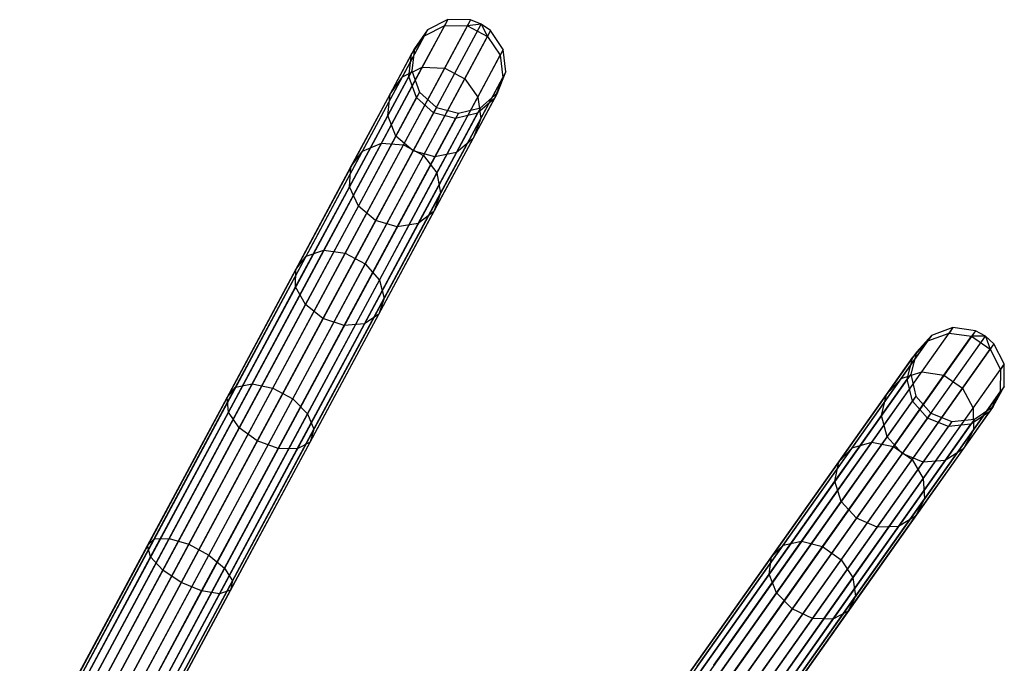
# Model space of a CAD drawing. Extents: x -102 to 101, y -101 to 102.
# Tile 253 of 256: x 38 to 58, y 76 to 90. Entities that reach past the tile are written whole.
import ezdxf

# ---------------------------------------------------------------- set-up
doc = ezdxf.new("R2010")
doc.units = 0
doc.header["$LTSCALE"] = 25.4
doc.layers.get('0').update_dxf_attribs({"linetype": 'CONTINUOUS'})

# ---------------------------------------------------------------- blocks, each defined once
blk = doc.blocks.new('NL2500012268_STL')
at = {"color": 0}
for p, q in [((149.994, 89.602, 306.053), (141.393, 73.584, 46.053)), ((149.994, 89.602, 306.053), (141.393, 73.584, 46.053)), ((150.473, 89.597, 306.037), (141.871, 73.579, 46.037)), ((150.473, 89.597, 306.037), (141.871, 73.579, 46.037)), ((142.096, 73.492, 46.035), (150.697, 89.509, 306.035)), ((142.096, 73.492, 46.035), (150.697, 89.509, 306.035)), ((149.994, 89.602, 306.053), (149.569, 89.384, 306.08)), ((149.994, 89.602, 306.053), (149.569, 89.384, 306.08)), ((149.994, 89.602, 306.053), (149.929, 89.479, 310.298)), ((149.994, 89.602, 306.053), (149.929, 89.479, 310.298)), ((150.473, 89.597, 306.037), (149.994, 89.602, 306.053)), ((150.473, 89.597, 306.037), (149.994, 89.602, 306.053)), ((150.473, 89.597, 306.037), (150.406, 89.473, 310.328)), ((150.473, 89.597, 306.037), (150.406, 89.473, 310.328)), ((150.697, 89.509, 306.035), (150.406, 89.473, 310.328)), ((150.697, 89.509, 306.035), (150.406, 89.473, 310.328)), ((150.697, 89.509, 306.035), (150.473, 89.597, 306.037)), ((150.697, 89.509, 306.035), (150.473, 89.597, 306.037)), ((150.894, 89.37, 306.037), (150.697, 89.509, 306.035)), ((150.697, 89.509, 306.035), (150.828, 89.247, 310.328)), ((150.697, 89.509, 306.035), (150.828, 89.247, 310.328)), ((150.894, 89.37, 306.037), (150.697, 89.509, 306.035)), ((149.569, 89.384, 306.08), (140.968, 73.367, 46.08)), ((149.569, 89.384, 306.08), (140.968, 73.367, 46.08)), ((150.894, 89.37, 306.037), (142.293, 73.353, 46.037)), ((150.894, 89.37, 306.037), (142.293, 73.353, 46.037)), ((149.569, 89.384, 306.08), (149.294, 88.994, 306.113)), ((149.569, 89.384, 306.08), (149.294, 88.994, 306.113)), ((149.455, 88.598, 314.426), (149.929, 89.479, 310.298)), ((149.455, 88.598, 314.426), (149.929, 89.479, 310.298)), ((149.504, 89.264, 310.245), (149.929, 89.479, 310.298)), ((149.504, 89.264, 310.245), (149.929, 89.479, 310.298)), ((149.569, 89.384, 306.08), (149.504, 89.264, 310.245)), ((149.569, 89.384, 306.08), (149.504, 89.264, 310.245)), ((149.928, 88.582, 314.5), (150.406, 89.473, 310.328)), ((149.928, 88.582, 314.5), (150.406, 89.473, 310.328)), ((149.929, 89.479, 310.298), (150.406, 89.473, 310.328)), ((149.929, 89.479, 310.298), (150.406, 89.473, 310.328)), ((150.406, 89.473, 310.328), (150.828, 89.247, 310.328)), ((150.406, 89.473, 310.328), (150.828, 89.247, 310.328)), ((150.894, 89.37, 306.037), (150.828, 89.247, 310.328)), ((150.894, 89.37, 306.037), (150.828, 89.247, 310.328)), ((151.163, 88.974, 306.053), (150.894, 89.37, 306.037)), ((151.163, 88.974, 306.053), (150.894, 89.37, 306.037)), ((149.04, 88.399, 314.295), (149.504, 89.264, 310.245)), ((149.04, 88.399, 314.295), (149.504, 89.264, 310.245)), ((149.231, 88.877, 310.181), (149.504, 89.264, 310.245)), ((149.231, 88.877, 310.181), (149.504, 89.264, 310.245)), ((150.35, 88.356, 314.5), (150.828, 89.247, 310.328)), ((150.35, 88.356, 314.5), (150.828, 89.247, 310.328)), ((150.828, 89.247, 310.328), (151.097, 88.852, 310.298)), ((150.828, 89.247, 310.328), (151.097, 88.852, 310.298)), ((149.294, 88.994, 306.113), (140.693, 72.976, 46.113)), ((149.294, 88.994, 306.113), (140.693, 72.976, 46.113)), ((151.163, 88.974, 306.053), (142.562, 72.957, 46.053)), ((151.163, 88.974, 306.053), (142.562, 72.957, 46.053)), ((148.777, 88.032, 314.136), (149.231, 88.877, 310.181)), ((148.777, 88.032, 314.136), (149.231, 88.877, 310.181)), ((149.171, 88.406, 310.12), (149.231, 88.877, 310.181)), ((149.171, 88.406, 310.12), (149.231, 88.877, 310.181)), ((149.294, 88.994, 306.113), (149.231, 88.877, 310.181)), ((149.294, 88.994, 306.113), (149.231, 88.877, 310.181)), ((149.294, 88.994, 306.113), (149.232, 88.52, 306.145)), ((149.294, 88.994, 306.113), (149.232, 88.52, 306.145)), ((151.163, 88.974, 306.053), (151.097, 88.852, 310.298)), ((151.163, 88.974, 306.053), (151.097, 88.852, 310.298)), ((151.216, 88.5, 306.08), (151.163, 88.974, 306.053)), ((151.216, 88.5, 306.08), (151.163, 88.974, 306.053)), ((150.624, 87.97, 314.426), (151.097, 88.852, 310.298)), ((150.624, 87.97, 314.426), (151.097, 88.852, 310.298)), ((151.097, 88.852, 310.298), (151.152, 88.379, 310.245)), ((151.097, 88.852, 310.298), (151.152, 88.379, 310.245)), ((149.232, 88.52, 306.145), (140.631, 72.503, 46.145)), ((149.232, 88.52, 306.145), (140.631, 72.503, 46.145)), ((151.216, 88.5, 306.08), (142.615, 72.482, 46.08)), ((151.216, 88.5, 306.08), (142.615, 72.482, 46.08)), ((148.594, 86.994, 318.264), (149.455, 88.598, 314.426)), ((148.594, 86.994, 318.264), (149.455, 88.598, 314.426)), ((149.04, 88.399, 314.295), (149.455, 88.598, 314.426)), ((149.04, 88.399, 314.295), (149.455, 88.598, 314.426)), ((149.057, 86.961, 318.379), (149.928, 88.582, 314.5)), ((149.057, 86.961, 318.379), (149.928, 88.582, 314.5)), ((149.232, 88.52, 306.145), (149.171, 88.406, 310.12)), ((149.232, 88.52, 306.145), (149.171, 88.406, 310.12)), ((149.232, 88.52, 306.145), (149.398, 88.072, 306.167)), ((149.232, 88.52, 306.145), (149.398, 88.072, 306.167)), ((149.455, 88.598, 314.426), (149.928, 88.582, 314.5)), ((149.455, 88.598, 314.426), (149.928, 88.582, 314.5)), ((149.928, 88.582, 314.5), (150.35, 88.356, 314.5)), ((149.928, 88.582, 314.5), (150.35, 88.356, 314.5)), ((151.043, 88.055, 306.113), (151.216, 88.5, 306.08)), ((151.043, 88.055, 306.113), (151.216, 88.5, 306.08)), ((151.216, 88.5, 306.08), (151.152, 88.379, 310.245)), ((151.216, 88.5, 306.08), (151.152, 88.379, 310.245)), ((148.195, 86.826, 318.059), (149.04, 88.399, 314.295)), ((148.195, 86.826, 318.059), (149.04, 88.399, 314.295)), ((148.727, 87.58, 313.987), (149.171, 88.406, 310.12)), ((148.727, 87.58, 313.987), (149.171, 88.406, 310.12)), ((148.777, 88.032, 314.136), (149.04, 88.399, 314.295)), ((148.777, 88.032, 314.136), (149.04, 88.399, 314.295)), ((149.337, 87.959, 310.078), (149.171, 88.406, 310.12)), ((149.337, 87.959, 310.078), (149.171, 88.406, 310.12)), ((149.479, 86.735, 318.379), (150.35, 88.356, 314.5)), ((149.479, 86.735, 318.379), (150.35, 88.356, 314.5)), ((150.35, 88.356, 314.5), (150.624, 87.97, 314.426)), ((150.35, 88.356, 314.5), (150.624, 87.97, 314.426)), ((150.688, 87.515, 314.295), (151.152, 88.379, 310.245)), ((150.688, 87.515, 314.295), (151.152, 88.379, 310.245)), ((151.152, 88.379, 310.245), (150.98, 87.937, 310.181)), ((151.152, 88.379, 310.245), (150.98, 87.937, 310.181)), ((149.398, 88.072, 306.167), (140.797, 72.054, 46.167)), ((149.398, 88.072, 306.167), (140.797, 72.054, 46.167)), ((151.043, 88.055, 306.113), (142.442, 72.037, 46.113)), ((151.043, 88.055, 306.113), (142.442, 72.037, 46.113)), ((149.398, 88.072, 306.167), (149.337, 87.959, 310.078)), ((149.398, 88.072, 306.167), (149.337, 87.959, 310.078)), ((149.398, 88.072, 306.167), (149.753, 87.751, 306.175)), ((149.398, 88.072, 306.167), (149.753, 87.751, 306.175)), ((150.682, 87.742, 306.145), (151.043, 88.055, 306.113)), ((150.682, 87.742, 306.145), (151.043, 88.055, 306.113)), ((151.043, 88.055, 306.113), (150.98, 87.937, 310.181)), ((151.043, 88.055, 306.113), (150.98, 87.937, 310.181)), ((147.952, 86.496, 317.813), (148.777, 88.032, 314.136)), ((147.952, 86.496, 317.813), (148.777, 88.032, 314.136)), ((148.727, 87.58, 313.987), (148.777, 88.032, 314.136)), ((148.727, 87.58, 313.987), (148.777, 88.032, 314.136)), ((148.901, 87.147, 313.881), (149.337, 87.959, 310.078)), ((148.901, 87.147, 313.881), (149.337, 87.959, 310.078)), ((149.693, 87.639, 310.062), (149.337, 87.959, 310.078)), ((149.693, 87.639, 310.062), (149.337, 87.959, 310.078)), ((149.763, 86.367, 318.264), (150.624, 87.97, 314.426)), ((149.763, 86.367, 318.264), (150.624, 87.97, 314.426)), ((150.527, 87.093, 314.136), (150.98, 87.937, 310.181)), ((150.527, 87.093, 314.136), (150.98, 87.937, 310.181)), ((150.98, 87.937, 310.181), (150.621, 87.627, 310.12)), ((150.98, 87.937, 310.181), (150.621, 87.627, 310.12)), ((150.624, 87.97, 314.426), (150.688, 87.515, 314.295)), ((150.624, 87.97, 314.426), (150.688, 87.515, 314.295)), ((149.753, 87.751, 306.175), (141.152, 71.734, 46.175)), ((149.753, 87.751, 306.175), (141.152, 71.734, 46.175)), ((150.217, 87.632, 306.167), (141.616, 71.615, 46.167)), ((150.217, 87.632, 306.167), (141.616, 71.615, 46.167)), ((150.682, 87.742, 306.145), (142.081, 71.724, 46.145)), ((150.682, 87.742, 306.145), (142.081, 71.724, 46.145)), ((149.693, 87.639, 310.062), (149.26, 86.832, 313.842)), ((149.693, 87.639, 310.062), (149.26, 86.832, 313.842)), ((149.753, 87.751, 306.175), (149.693, 87.639, 310.062)), ((149.753, 87.751, 306.175), (149.693, 87.639, 310.062)), ((150.156, 87.519, 310.078), (149.693, 87.639, 310.062)), ((150.156, 87.519, 310.078), (149.693, 87.639, 310.062)), ((149.753, 87.751, 306.175), (150.217, 87.632, 306.167)), ((149.753, 87.751, 306.175), (150.217, 87.632, 306.167)), ((150.217, 87.632, 306.167), (150.156, 87.519, 310.078)), ((150.217, 87.632, 306.167), (150.156, 87.519, 310.078)), ((150.217, 87.632, 306.167), (150.682, 87.742, 306.145)), ((150.217, 87.632, 306.167), (150.682, 87.742, 306.145)), ((150.682, 87.742, 306.145), (150.621, 87.627, 310.12)), ((150.682, 87.742, 306.145), (150.621, 87.627, 310.12)), ((147.921, 86.078, 317.581), (148.727, 87.58, 313.987)), ((147.921, 86.078, 317.581), (148.727, 87.58, 313.987)), ((148.901, 87.147, 313.881), (148.727, 87.58, 313.987)), ((148.901, 87.147, 313.881), (148.727, 87.58, 313.987)), ((149.72, 86.707, 313.881), (150.156, 87.519, 310.078)), ((149.72, 86.707, 313.881), (150.156, 87.519, 310.078)), ((149.843, 85.941, 318.059), (150.688, 87.515, 314.295)), ((149.843, 85.941, 318.059), (150.688, 87.515, 314.295)), ((150.621, 87.627, 310.12), (150.156, 87.519, 310.078)), ((150.621, 87.627, 310.12), (150.156, 87.519, 310.078)), ((150.177, 86.801, 313.987), (150.621, 87.627, 310.12)), ((150.177, 86.801, 313.987), (150.621, 87.627, 310.12)), ((150.688, 87.515, 314.295), (150.527, 87.093, 314.136)), ((150.688, 87.515, 314.295), (150.527, 87.093, 314.136)), ((148.108, 85.67, 317.416), (148.901, 87.147, 313.881)), ((148.108, 85.67, 317.416), (148.901, 87.147, 313.881)), ((149.26, 86.832, 313.842), (148.901, 87.147, 313.881)), ((149.26, 86.832, 313.842), (148.901, 87.147, 313.881)), ((149.701, 85.556, 317.813), (150.527, 87.093, 314.136)), ((149.701, 85.556, 317.813), (150.527, 87.093, 314.136)), ((150.527, 87.093, 314.136), (150.177, 86.801, 313.987)), ((150.527, 87.093, 314.136), (150.177, 86.801, 313.987)), ((147.005, 84.61, 321.382), (148.195, 86.826, 318.059)), ((147.005, 84.61, 321.382), (148.195, 86.826, 318.059)), ((147.381, 84.736, 321.65), (148.594, 86.994, 318.264)), ((147.381, 84.736, 321.65), (148.594, 86.994, 318.264)), ((147.832, 84.678, 321.802), (149.057, 86.961, 318.379)), ((147.832, 84.678, 321.802), (149.057, 86.961, 318.379)), ((147.952, 86.496, 317.813), (148.195, 86.826, 318.059)), ((147.952, 86.496, 317.813), (148.195, 86.826, 318.059)), ((148.195, 86.826, 318.059), (148.594, 86.994, 318.264)), ((148.195, 86.826, 318.059), (148.594, 86.994, 318.264)), ((149.26, 86.832, 313.842), (148.471, 85.364, 317.357)), ((149.26, 86.832, 313.842), (148.471, 85.364, 317.357)), ((148.594, 86.994, 318.264), (149.057, 86.961, 318.379)), ((148.594, 86.994, 318.264), (149.057, 86.961, 318.379)), ((149.057, 86.961, 318.379), (149.479, 86.735, 318.379)), ((149.057, 86.961, 318.379), (149.479, 86.735, 318.379)), ((149.72, 86.707, 313.881), (149.26, 86.832, 313.842)), ((149.72, 86.707, 313.881), (149.26, 86.832, 313.842)), ((149.371, 85.3, 317.581), (150.177, 86.801, 313.987)), ((149.371, 85.3, 317.581), (150.177, 86.801, 313.987)), ((150.177, 86.801, 313.987), (149.72, 86.707, 313.881)), ((150.177, 86.801, 313.987), (149.72, 86.707, 313.881)), ((148.253, 84.452, 321.802), (149.479, 86.735, 318.379)), ((148.253, 84.452, 321.802), (149.479, 86.735, 318.379)), ((148.927, 85.23, 317.416), (149.72, 86.707, 313.881)), ((148.927, 85.23, 317.416), (149.72, 86.707, 313.881)), ((149.479, 86.735, 318.379), (149.763, 86.367, 318.264)), ((149.479, 86.735, 318.379), (149.763, 86.367, 318.264)), ((146.79, 84.332, 321.058), (147.952, 86.496, 317.813)), ((146.79, 84.332, 321.058), (147.952, 86.496, 317.813)), ((147.921, 86.078, 317.581), (147.952, 86.496, 317.813)), ((147.921, 86.078, 317.581), (147.952, 86.496, 317.813)), ((148.55, 84.108, 321.65), (149.763, 86.367, 318.264)), ((148.55, 84.108, 321.65), (149.763, 86.367, 318.264)), ((149.763, 86.367, 318.264), (149.843, 85.941, 318.059)), ((149.763, 86.367, 318.264), (149.843, 85.941, 318.059)), ((146.785, 83.963, 320.753), (147.921, 86.078, 317.581)), ((146.785, 83.963, 320.753), (147.921, 86.078, 317.581)), ((148.108, 85.67, 317.416), (147.921, 86.078, 317.581)), ((148.108, 85.67, 317.416), (147.921, 86.078, 317.581)), ((148.653, 83.726, 321.382), (149.843, 85.941, 318.059)), ((148.653, 83.726, 321.382), (149.843, 85.941, 318.059)), ((149.843, 85.941, 318.059), (149.701, 85.556, 317.813)), ((149.843, 85.941, 318.059), (149.701, 85.556, 317.813)), ((146.991, 83.589, 320.536), (148.108, 85.67, 317.416)), ((146.991, 83.589, 320.536), (148.108, 85.67, 317.416)), ((148.471, 85.364, 317.357), (148.108, 85.67, 317.416)), ((148.471, 85.364, 317.357), (148.108, 85.67, 317.416)), ((148.539, 83.392, 321.058), (149.701, 85.556, 317.813)), ((148.539, 83.392, 321.058), (149.701, 85.556, 317.813)), ((149.701, 85.556, 317.813), (149.371, 85.3, 317.581)), ((149.701, 85.556, 317.813), (149.371, 85.3, 317.581)), ((148.471, 85.364, 317.357), (147.361, 83.295, 320.458)), ((148.471, 85.364, 317.357), (147.361, 83.295, 320.458)), ((148.927, 85.23, 317.416), (148.471, 85.364, 317.357)), ((148.927, 85.23, 317.416), (148.471, 85.364, 317.357)), ((147.81, 83.149, 320.536), (148.927, 85.23, 317.416)), ((147.81, 83.149, 320.536), (148.927, 85.23, 317.416)), ((148.235, 83.184, 320.753), (149.371, 85.3, 317.581)), ((148.235, 83.184, 320.753), (149.371, 85.3, 317.581)), ((149.371, 85.3, 317.581), (148.927, 85.23, 317.416)), ((149.371, 85.3, 317.581), (148.927, 85.23, 317.416)), ((145.868, 81.917, 324.444), (147.381, 84.736, 321.65)), ((145.868, 81.917, 324.444), (147.381, 84.736, 321.65)), ((147.005, 84.61, 321.382), (147.381, 84.736, 321.65)), ((147.005, 84.61, 321.382), (147.381, 84.736, 321.65)), ((147.381, 84.736, 321.65), (147.832, 84.678, 321.802)), ((147.381, 84.736, 321.65), (147.832, 84.678, 321.802)), ((145.52, 81.845, 324.122), (147.005, 84.61, 321.382)), ((145.52, 81.845, 324.122), (147.005, 84.61, 321.382)), ((146.302, 81.829, 324.626), (147.832, 84.678, 321.802)), ((146.302, 81.829, 324.626), (147.832, 84.678, 321.802)), ((146.79, 84.332, 321.058), (147.005, 84.61, 321.382)), ((146.79, 84.332, 321.058), (147.005, 84.61, 321.382)), ((147.832, 84.678, 321.802), (148.253, 84.452, 321.802)), ((147.832, 84.678, 321.802), (148.253, 84.452, 321.802)), ((145.34, 81.631, 323.734), (146.79, 84.332, 321.058)), ((145.34, 81.631, 323.734), (146.79, 84.332, 321.058)), ((146.723, 81.603, 324.626), (148.253, 84.452, 321.802)), ((146.723, 81.603, 324.626), (148.253, 84.452, 321.802)), ((146.785, 83.963, 320.753), (146.79, 84.332, 321.058)), ((146.785, 83.963, 320.753), (146.79, 84.332, 321.058)), ((148.253, 84.452, 321.802), (148.55, 84.108, 321.65)), ((148.253, 84.452, 321.802), (148.55, 84.108, 321.65)), ((147.036, 81.289, 324.444), (148.55, 84.108, 321.65)), ((147.036, 81.289, 324.444), (148.55, 84.108, 321.65)), ((148.55, 84.108, 321.65), (148.653, 83.726, 321.382)), ((148.55, 84.108, 321.65), (148.653, 83.726, 321.382)), ((145.367, 81.323, 323.369), (146.785, 83.963, 320.753)), ((145.367, 81.323, 323.369), (146.785, 83.963, 320.753)), ((146.991, 83.589, 320.536), (146.785, 83.963, 320.753)), ((146.991, 83.589, 320.536), (146.785, 83.963, 320.753)), ((147.168, 80.96, 324.122), (148.653, 83.726, 321.382)), ((147.168, 80.96, 324.122), (148.653, 83.726, 321.382)), ((148.653, 83.726, 321.382), (148.539, 83.392, 321.058)), ((148.653, 83.726, 321.382), (148.539, 83.392, 321.058)), ((145.596, 80.992, 323.11), (146.991, 83.589, 320.536)), ((145.596, 80.992, 323.11), (146.991, 83.589, 320.536)), ((147.361, 83.295, 320.458), (146.991, 83.589, 320.536)), ((147.361, 83.295, 320.458), (146.991, 83.589, 320.536)), ((147.361, 83.295, 320.458), (145.974, 80.714, 323.016)), ((147.361, 83.295, 320.458), (145.974, 80.714, 323.016)), ((147.089, 80.691, 323.734), (148.539, 83.392, 321.058)), ((147.089, 80.691, 323.734), (148.539, 83.392, 321.058)), ((147.81, 83.149, 320.536), (147.361, 83.295, 320.458)), ((147.81, 83.149, 320.536), (147.361, 83.295, 320.458)), ((148.539, 83.392, 321.058), (148.235, 83.184, 320.753)), ((148.539, 83.392, 321.058), (148.235, 83.184, 320.753)), ((146.415, 80.552, 323.11), (147.81, 83.149, 320.536)), ((146.415, 80.552, 323.11), (147.81, 83.149, 320.536)), ((146.817, 80.544, 323.369), (148.235, 83.184, 320.753)), ((146.817, 80.544, 323.369), (148.235, 83.184, 320.753)), ((148.235, 83.184, 320.753), (147.81, 83.149, 320.536)), ((148.235, 83.184, 320.753), (147.81, 83.149, 320.536)), ((160.647, 83.104, 306.053), (150.143, 68.265, 46.053)), ((160.647, 83.104, 306.053), (150.143, 68.265, 46.053)), ((160.647, 83.104, 306.053), (160.198, 82.94, 306.08)), ((160.647, 83.104, 306.053), (160.198, 82.94, 306.08)), ((160.647, 83.104, 306.053), (160.567, 82.991, 310.298)), ((160.647, 83.104, 306.053), (160.567, 82.991, 310.298)), ((161.121, 83.04, 306.037), (160.647, 83.104, 306.053)), ((161.121, 83.04, 306.037), (160.647, 83.104, 306.053)), ((160.198, 82.94, 306.08), (149.694, 68.101, 46.08)), ((160.198, 82.94, 306.08), (149.694, 68.101, 46.08)), ((161.121, 83.04, 306.037), (150.617, 68.201, 46.037)), ((161.121, 83.04, 306.037), (150.617, 68.201, 46.037)), ((150.829, 68.086, 46.035), (161.333, 82.926, 306.035)), ((150.829, 68.086, 46.035), (161.333, 82.926, 306.035)), ((160.198, 82.94, 306.08), (159.877, 82.587, 306.113)), ((160.198, 82.94, 306.08), (159.877, 82.587, 306.113)), ((159.989, 82.174, 314.426), (160.567, 82.991, 310.298)), ((159.989, 82.174, 314.426), (160.567, 82.991, 310.298)), ((160.12, 82.829, 310.245), (160.567, 82.991, 310.298)), ((160.12, 82.829, 310.245), (160.567, 82.991, 310.298)), ((160.198, 82.94, 306.08), (160.12, 82.829, 310.245)), ((160.198, 82.94, 306.08), (160.12, 82.829, 310.245)), ((160.456, 82.1, 314.5), (161.04, 82.926, 310.328)), ((160.456, 82.1, 314.5), (161.04, 82.926, 310.328)), ((160.567, 82.991, 310.298), (161.04, 82.926, 310.328)), ((160.567, 82.991, 310.298), (161.04, 82.926, 310.328)), ((161.121, 83.04, 306.037), (161.04, 82.926, 310.328)), ((161.121, 83.04, 306.037), (161.04, 82.926, 310.328)), ((161.333, 82.926, 306.035), (161.04, 82.926, 310.328)), ((161.04, 82.926, 310.328), (161.431, 82.649, 310.328)), ((161.333, 82.926, 306.035), (161.04, 82.926, 310.328)), ((161.04, 82.926, 310.328), (161.431, 82.649, 310.328)), ((161.333, 82.926, 306.035), (161.121, 83.04, 306.037)), ((161.333, 82.926, 306.035), (161.121, 83.04, 306.037)), ((161.512, 82.764, 306.037), (161.333, 82.926, 306.035)), ((161.333, 82.926, 306.035), (161.431, 82.649, 310.328)), ((161.333, 82.926, 306.035), (161.431, 82.649, 310.328)), ((161.512, 82.764, 306.037), (161.333, 82.926, 306.035)), ((161.512, 82.764, 306.037), (151.008, 67.925, 46.037)), ((161.512, 82.764, 306.037), (151.008, 67.925, 46.037)), ((159.552, 82.028, 314.295), (160.12, 82.829, 310.245)), ((159.552, 82.028, 314.295), (160.12, 82.829, 310.245)), ((159.8, 82.478, 310.181), (160.12, 82.829, 310.245)), ((159.8, 82.478, 310.181), (160.12, 82.829, 310.245)), ((160.847, 81.824, 314.5), (161.431, 82.649, 310.328)), ((160.847, 81.824, 314.5), (161.431, 82.649, 310.328)), ((161.512, 82.764, 306.037), (161.431, 82.649, 310.328)), ((161.512, 82.764, 306.037), (161.431, 82.649, 310.328)), ((161.431, 82.649, 310.328), (161.649, 82.224, 310.298)), ((161.431, 82.649, 310.328), (161.649, 82.224, 310.298)), ((161.73, 82.338, 306.053), (161.512, 82.764, 306.037)), ((161.73, 82.338, 306.053), (161.512, 82.764, 306.037)), ((159.877, 82.587, 306.113), (149.373, 67.748, 46.113)), ((159.877, 82.587, 306.113), (149.373, 67.748, 46.113)), ((159.247, 81.696, 314.136), (159.8, 82.478, 310.181)), ((159.247, 81.696, 314.136), (159.8, 82.478, 310.181)), ((159.683, 82.018, 310.12), (159.8, 82.478, 310.181)), ((159.683, 82.018, 310.12), (159.8, 82.478, 310.181)), ((159.877, 82.587, 306.113), (159.758, 82.125, 306.145)), ((159.877, 82.587, 306.113), (159.758, 82.125, 306.145)), ((159.877, 82.587, 306.113), (159.8, 82.478, 310.181)), ((159.877, 82.587, 306.113), (159.8, 82.478, 310.181)), ((161.73, 82.338, 306.053), (151.225, 67.499, 46.053)), ((161.73, 82.338, 306.053), (151.225, 67.499, 46.053)), ((161.73, 82.338, 306.053), (161.649, 82.224, 310.298)), ((161.73, 82.338, 306.053), (161.649, 82.224, 310.298)), ((161.725, 81.86, 306.08), (161.73, 82.338, 306.053)), ((161.725, 81.86, 306.08), (161.73, 82.338, 306.053)), ((159.758, 82.125, 306.145), (149.253, 67.285, 46.145)), ((159.758, 82.125, 306.145), (149.253, 67.285, 46.145)), ((158.521, 80.571, 318.059), (159.552, 82.028, 314.295)), ((158.521, 80.571, 318.059), (159.552, 82.028, 314.295)), ((158.937, 80.688, 318.264), (159.989, 82.174, 314.426)), ((158.937, 80.688, 318.264), (159.989, 82.174, 314.426)), ((159.247, 81.696, 314.136), (159.552, 82.028, 314.295)), ((159.247, 81.696, 314.136), (159.552, 82.028, 314.295)), ((159.393, 80.599, 318.379), (160.456, 82.1, 314.5)), ((159.393, 80.599, 318.379), (160.456, 82.1, 314.5)), ((159.552, 82.028, 314.295), (159.989, 82.174, 314.426)), ((159.552, 82.028, 314.295), (159.989, 82.174, 314.426)), ((159.758, 82.125, 306.145), (159.683, 82.018, 310.12)), ((159.758, 82.125, 306.145), (159.683, 82.018, 310.12)), ((159.758, 82.125, 306.145), (159.867, 81.659, 306.167)), ((159.758, 82.125, 306.145), (159.867, 81.659, 306.167)), ((159.989, 82.174, 314.426), (160.456, 82.1, 314.5)), ((159.989, 82.174, 314.426), (160.456, 82.1, 314.5)), ((160.456, 82.1, 314.5), (160.847, 81.824, 314.5)), ((160.456, 82.1, 314.5), (160.847, 81.824, 314.5)), ((161.071, 81.408, 314.426), (161.649, 82.224, 310.298)), ((161.071, 81.408, 314.426), (161.649, 82.224, 310.298)), ((161.649, 82.224, 310.298), (161.646, 81.749, 310.245)), ((161.649, 82.224, 310.298), (161.646, 81.749, 310.245)), ((143.803, 78.646, 326.166), (145.52, 81.845, 324.122)), ((143.803, 78.646, 326.166), (145.52, 81.845, 324.122)), ((144.116, 78.656, 326.528), (145.868, 81.917, 324.444)), ((144.116, 78.656, 326.528), (145.868, 81.917, 324.444)), ((144.532, 78.533, 326.732), (146.302, 81.829, 324.626)), ((144.532, 78.533, 326.732), (146.302, 81.829, 324.626)), ((145.34, 81.631, 323.734), (145.52, 81.845, 324.122)), ((145.34, 81.631, 323.734), (145.52, 81.845, 324.122)), ((145.52, 81.845, 324.122), (145.868, 81.917, 324.444)), ((145.52, 81.845, 324.122), (145.868, 81.917, 324.444)), ((145.868, 81.917, 324.444), (146.302, 81.829, 324.626)), ((145.868, 81.917, 324.444), (146.302, 81.829, 324.626)), ((146.302, 81.829, 324.626), (146.723, 81.603, 324.626)), ((146.302, 81.829, 324.626), (146.723, 81.603, 324.626)), ((161.725, 81.86, 306.08), (151.22, 67.021, 46.08)), ((161.725, 81.86, 306.08), (151.22, 67.021, 46.08)), ((159.141, 81.253, 313.987), (159.683, 82.018, 310.12)), ((159.141, 81.253, 313.987), (159.683, 82.018, 310.12)), ((159.793, 81.555, 310.078), (159.683, 82.018, 310.12)), ((159.793, 81.555, 310.078), (159.683, 82.018, 310.12)), ((159.784, 80.322, 318.379), (160.847, 81.824, 314.5)), ((159.784, 80.322, 318.379), (160.847, 81.824, 314.5)), ((160.847, 81.824, 314.5), (161.071, 81.408, 314.426)), ((160.847, 81.824, 314.5), (161.071, 81.408, 314.426)), ((161.498, 81.44, 306.113), (161.725, 81.86, 306.08)), ((161.498, 81.44, 306.113), (161.725, 81.86, 306.08)), ((161.725, 81.86, 306.08), (161.646, 81.749, 310.245)), ((161.725, 81.86, 306.08), (161.646, 81.749, 310.245)), ((143.662, 78.506, 325.731), (145.34, 81.631, 323.734)), ((143.662, 78.506, 325.731), (145.34, 81.631, 323.734)), ((145.367, 81.323, 323.369), (145.34, 81.631, 323.734)), ((145.367, 81.323, 323.369), (145.34, 81.631, 323.734)), ((159.867, 81.659, 306.167), (149.363, 66.82, 46.167)), ((159.867, 81.659, 306.167), (149.363, 66.82, 46.167)), ((158.239, 80.272, 317.813), (159.247, 81.696, 314.136)), ((158.239, 80.272, 317.813), (159.247, 81.696, 314.136)), ((159.141, 81.253, 313.987), (159.247, 81.696, 314.136)), ((159.141, 81.253, 313.987), (159.247, 81.696, 314.136)), ((159.867, 81.659, 306.167), (159.793, 81.555, 310.078)), ((159.867, 81.659, 306.167), (159.793, 81.555, 310.078)), ((159.867, 81.659, 306.167), (160.181, 81.297, 306.175)), ((159.867, 81.659, 306.167), (160.181, 81.297, 306.175)), ((161.079, 80.948, 314.295), (161.646, 81.749, 310.245)), ((161.079, 80.948, 314.295), (161.646, 81.749, 310.245)), ((161.646, 81.749, 310.245), (161.421, 81.331, 310.181)), ((161.646, 81.749, 310.245), (161.421, 81.331, 310.181)), ((144.953, 78.307, 326.732), (146.723, 81.603, 324.626)), ((144.953, 78.307, 326.732), (146.723, 81.603, 324.626)), ((146.723, 81.603, 324.626), (147.036, 81.289, 324.444)), ((146.723, 81.603, 324.626), (147.036, 81.289, 324.444)), ((161.498, 81.44, 306.113), (150.993, 66.601, 46.113)), ((161.498, 81.44, 306.113), (150.993, 66.601, 46.113)), ((159.261, 80.802, 313.881), (159.793, 81.555, 310.078)), ((159.261, 80.802, 313.881), (159.793, 81.555, 310.078)), ((160.107, 81.193, 310.062), (159.793, 81.555, 310.078)), ((160.107, 81.193, 310.062), (159.793, 81.555, 310.078)), ((160.02, 79.922, 318.264), (161.071, 81.408, 314.426)), ((160.02, 79.922, 318.264), (161.071, 81.408, 314.426)), ((161.071, 81.408, 314.426), (161.079, 80.948, 314.295)), ((161.071, 81.408, 314.426), (161.079, 80.948, 314.295)), ((161.101, 81.174, 306.145), (161.498, 81.44, 306.113)), ((161.101, 81.174, 306.145), (161.498, 81.44, 306.113)), ((161.498, 81.44, 306.113), (161.421, 81.331, 310.181)), ((161.498, 81.44, 306.113), (161.421, 81.331, 310.181)), ((143.727, 78.269, 325.32), (145.367, 81.323, 323.369)), ((143.727, 78.269, 325.32), (145.367, 81.323, 323.369)), ((145.285, 78.028, 326.528), (147.036, 81.289, 324.444)), ((145.285, 78.028, 326.528), (147.036, 81.289, 324.444)), ((145.596, 80.992, 323.11), (145.367, 81.323, 323.369)), ((145.596, 80.992, 323.11), (145.367, 81.323, 323.369)), ((147.036, 81.289, 324.444), (147.168, 80.96, 324.122)), ((147.036, 81.289, 324.444), (147.168, 80.96, 324.122)), ((160.181, 81.297, 306.175), (149.676, 66.458, 46.175)), ((160.181, 81.297, 306.175), (149.676, 66.458, 46.175)), ((158.156, 79.862, 317.581), (159.141, 81.253, 313.987)), ((158.156, 79.862, 317.581), (159.141, 81.253, 313.987)), ((159.261, 80.802, 313.881), (159.141, 81.253, 313.987)), ((159.261, 80.802, 313.881), (159.141, 81.253, 313.987)), ((160.107, 81.193, 310.062), (159.578, 80.446, 313.842)), ((160.107, 81.193, 310.062), (159.578, 80.446, 313.842)), ((160.181, 81.297, 306.175), (160.107, 81.193, 310.062)), ((160.181, 81.297, 306.175), (160.107, 81.193, 310.062)), ((160.552, 81.018, 310.078), (160.107, 81.193, 310.062)), ((160.552, 81.018, 310.078), (160.107, 81.193, 310.062)), ((160.181, 81.297, 306.175), (160.626, 81.122, 306.167)), ((160.181, 81.297, 306.175), (160.626, 81.122, 306.167)), ((160.867, 80.549, 314.136), (161.421, 81.331, 310.181)), ((160.867, 80.549, 314.136), (161.421, 81.331, 310.181)), ((161.421, 81.331, 310.181), (161.026, 81.067, 310.12)), ((161.421, 81.331, 310.181), (161.026, 81.067, 310.12)), ((143.983, 77.988, 325.029), (145.596, 80.992, 323.11)), ((143.983, 77.988, 325.029), (145.596, 80.992, 323.11)), ((145.974, 80.714, 323.016), (145.596, 80.992, 323.11)), ((145.974, 80.714, 323.016), (145.596, 80.992, 323.11)), ((160.626, 81.122, 306.167), (150.122, 66.283, 46.167)), ((160.626, 81.122, 306.167), (150.122, 66.283, 46.167)), ((161.101, 81.174, 306.145), (150.597, 66.334, 46.145)), ((161.101, 81.174, 306.145), (150.597, 66.334, 46.145)), ((160.02, 80.265, 313.881), (160.552, 81.018, 310.078)), ((160.02, 80.265, 313.881), (160.552, 81.018, 310.078)), ((160.485, 80.302, 313.987), (161.026, 81.067, 310.12)), ((160.485, 80.302, 313.987), (161.026, 81.067, 310.12)), ((160.626, 81.122, 306.167), (160.552, 81.018, 310.078)), ((160.626, 81.122, 306.167), (160.552, 81.018, 310.078)), ((161.026, 81.067, 310.12), (160.552, 81.018, 310.078)), ((161.026, 81.067, 310.12), (160.552, 81.018, 310.078)), ((160.626, 81.122, 306.167), (161.101, 81.174, 306.145)), ((160.626, 81.122, 306.167), (161.101, 81.174, 306.145)), ((161.101, 81.174, 306.145), (161.026, 81.067, 310.12)), ((161.101, 81.174, 306.145), (161.026, 81.067, 310.12)), ((145.45, 77.761, 326.166), (147.168, 80.96, 324.122)), ((145.45, 77.761, 326.166), (147.168, 80.96, 324.122)), ((147.168, 80.96, 324.122), (147.089, 80.691, 323.734)), ((147.168, 80.96, 324.122), (147.089, 80.691, 323.734)), ((158.292, 79.434, 317.416), (159.261, 80.802, 313.881)), ((158.292, 79.434, 317.416), (159.261, 80.802, 313.881)), ((159.578, 80.446, 313.842), (159.261, 80.802, 313.881)), ((159.578, 80.446, 313.842), (159.261, 80.802, 313.881)), ((160.047, 79.49, 318.059), (161.079, 80.948, 314.295)), ((160.047, 79.49, 318.059), (161.079, 80.948, 314.295)), ((161.079, 80.948, 314.295), (160.867, 80.549, 314.136)), ((161.079, 80.948, 314.295), (160.867, 80.549, 314.136)), ((145.974, 80.714, 323.016), (144.371, 77.728, 324.924)), ((145.974, 80.714, 323.016), (144.371, 77.728, 324.924)), ((145.411, 77.567, 325.731), (147.089, 80.691, 323.734)), ((145.411, 77.567, 325.731), (147.089, 80.691, 323.734)), ((146.415, 80.552, 323.11), (145.974, 80.714, 323.016)), ((146.415, 80.552, 323.11), (145.974, 80.714, 323.016)), ((147.089, 80.691, 323.734), (146.817, 80.544, 323.369)), ((147.089, 80.691, 323.734), (146.817, 80.544, 323.369)), ((157.068, 78.518, 321.382), (158.521, 80.571, 318.059)), ((157.068, 78.518, 321.382), (158.521, 80.571, 318.059)), ((157.456, 78.596, 321.65), (158.937, 80.688, 318.264)), ((157.456, 78.596, 321.65), (158.937, 80.688, 318.264)), ((157.896, 78.484, 321.802), (159.393, 80.599, 318.379)), ((157.896, 78.484, 321.802), (159.393, 80.599, 318.379)), ((158.239, 80.272, 317.813), (158.521, 80.571, 318.059)), ((158.239, 80.272, 317.813), (158.521, 80.571, 318.059)), ((158.521, 80.571, 318.059), (158.937, 80.688, 318.264)), ((158.521, 80.571, 318.059), (158.937, 80.688, 318.264)), ((158.937, 80.688, 318.264), (159.393, 80.599, 318.379)), ((158.937, 80.688, 318.264), (159.393, 80.599, 318.379)), ((159.393, 80.599, 318.379), (159.784, 80.322, 318.379)), ((159.393, 80.599, 318.379), (159.784, 80.322, 318.379)), ((144.802, 77.548, 325.029), (146.415, 80.552, 323.11)), ((144.802, 77.548, 325.029), (146.415, 80.552, 323.11)), ((145.177, 77.49, 325.32), (146.817, 80.544, 323.369)), ((145.177, 77.49, 325.32), (146.817, 80.544, 323.369)), ((146.817, 80.544, 323.369), (146.415, 80.552, 323.11)), ((146.817, 80.544, 323.369), (146.415, 80.552, 323.11)), ((159.578, 80.446, 313.842), (158.615, 79.085, 317.357)), ((159.578, 80.446, 313.842), (158.615, 79.085, 317.357)), ((160.02, 80.265, 313.881), (159.578, 80.446, 313.842)), ((160.02, 80.265, 313.881), (159.578, 80.446, 313.842)), ((159.859, 79.125, 317.813), (160.867, 80.549, 314.136)), ((159.859, 79.125, 317.813), (160.867, 80.549, 314.136)), ((160.867, 80.549, 314.136), (160.485, 80.302, 313.987)), ((160.867, 80.549, 314.136), (160.485, 80.302, 313.987)), ((156.82, 78.268, 321.058), (158.239, 80.272, 317.813)), ((156.82, 78.268, 321.058), (158.239, 80.272, 317.813)), ((158.156, 79.862, 317.581), (158.239, 80.272, 317.813)), ((158.156, 79.862, 317.581), (158.239, 80.272, 317.813)), ((158.287, 78.207, 321.802), (159.784, 80.322, 318.379)), ((158.287, 78.207, 321.802), (159.784, 80.322, 318.379)), ((159.051, 78.897, 317.416), (160.02, 80.265, 313.881)), ((159.051, 78.897, 317.416), (160.02, 80.265, 313.881)), ((159.5, 78.911, 317.581), (160.485, 80.302, 313.987)), ((159.5, 78.911, 317.581), (160.485, 80.302, 313.987)), ((159.784, 80.322, 318.379), (160.02, 79.922, 318.264)), ((159.784, 80.322, 318.379), (160.02, 79.922, 318.264)), ((160.485, 80.302, 313.987), (160.02, 80.265, 313.881)), ((160.485, 80.302, 313.987), (160.02, 80.265, 313.881)), ((156.769, 77.902, 320.753), (158.156, 79.862, 317.581)), ((156.769, 77.902, 320.753), (158.156, 79.862, 317.581)), ((158.292, 79.434, 317.416), (158.156, 79.862, 317.581)), ((158.292, 79.434, 317.416), (158.156, 79.862, 317.581)), ((158.538, 77.83, 321.65), (160.02, 79.922, 318.264)), ((158.538, 77.83, 321.65), (160.02, 79.922, 318.264)), ((160.02, 79.922, 318.264), (160.047, 79.49, 318.059)), ((160.02, 79.922, 318.264), (160.047, 79.49, 318.059)), ((156.927, 77.506, 320.536), (158.292, 79.434, 317.416)), ((156.927, 77.506, 320.536), (158.292, 79.434, 317.416)), ((158.615, 79.085, 317.357), (158.292, 79.434, 317.416)), ((158.615, 79.085, 317.357), (158.292, 79.434, 317.416)), ((158.594, 77.437, 321.382), (160.047, 79.49, 318.059)), ((158.594, 77.437, 321.382), (160.047, 79.49, 318.059)), ((160.047, 79.49, 318.059), (159.859, 79.125, 317.813)), ((160.047, 79.49, 318.059), (159.859, 79.125, 317.813)), ((158.44, 77.12, 321.058), (159.859, 79.125, 317.813)), ((158.44, 77.12, 321.058), (159.859, 79.125, 317.813)), ((159.859, 79.125, 317.813), (159.5, 78.911, 317.581)), ((159.859, 79.125, 317.813), (159.5, 78.911, 317.581)), ((158.615, 79.085, 317.357), (157.258, 77.169, 320.458)), ((158.615, 79.085, 317.357), (157.258, 77.169, 320.458)), ((158.113, 76.951, 320.753), (159.5, 78.911, 317.581)), ((158.113, 76.951, 320.753), (159.5, 78.911, 317.581)), ((159.051, 78.897, 317.416), (158.615, 79.085, 317.357)), ((159.051, 78.897, 317.416), (158.615, 79.085, 317.357)), ((159.5, 78.911, 317.581), (159.051, 78.897, 317.416)), ((159.5, 78.911, 317.581), (159.051, 78.897, 317.416)), ((157.686, 76.969, 320.536), (159.051, 78.897, 317.416)), ((157.686, 76.969, 320.536), (159.051, 78.897, 317.416)), ((141.827, 75.089, 326.963), (143.662, 78.506, 325.731)), ((141.827, 75.089, 326.963), (143.662, 78.506, 325.731)), ((141.924, 75.147, 327.428), (143.803, 78.646, 326.166)), ((141.924, 75.147, 327.428), (143.803, 78.646, 326.166)), ((142.201, 75.089, 327.814), (144.116, 78.656, 326.528)), ((142.201, 75.089, 327.814), (144.116, 78.656, 326.528)), ((142.596, 74.929, 328.032), (144.532, 78.533, 326.732)), ((142.596, 74.929, 328.032), (144.532, 78.533, 326.732)), ((143.662, 78.506, 325.731), (143.803, 78.646, 326.166)), ((143.662, 78.506, 325.731), (143.803, 78.646, 326.166)), ((143.727, 78.269, 325.32), (143.662, 78.506, 325.731)), ((143.727, 78.269, 325.32), (143.662, 78.506, 325.731)), ((143.803, 78.646, 326.166), (144.116, 78.656, 326.528)), ((143.803, 78.646, 326.166), (144.116, 78.656, 326.528)), ((144.116, 78.656, 326.528), (144.532, 78.533, 326.732)), ((144.116, 78.656, 326.528), (144.532, 78.533, 326.732)), ((144.532, 78.533, 326.732), (144.953, 78.307, 326.732)), ((144.532, 78.533, 326.732), (144.953, 78.307, 326.732)), ((155.254, 75.956, 324.122), (157.068, 78.518, 321.382)), ((155.254, 75.956, 324.122), (157.068, 78.518, 321.382)), ((155.607, 75.984, 324.444), (157.456, 78.596, 321.65)), ((155.607, 75.984, 324.444), (157.456, 78.596, 321.65)), ((156.82, 78.268, 321.058), (157.068, 78.518, 321.382)), ((156.82, 78.268, 321.058), (157.068, 78.518, 321.382)), ((157.068, 78.518, 321.382), (157.456, 78.596, 321.65)), ((157.068, 78.518, 321.382), (157.456, 78.596, 321.65)), ((157.456, 78.596, 321.65), (157.896, 78.484, 321.802)), ((157.456, 78.596, 321.65), (157.896, 78.484, 321.802)), ((143.018, 74.702, 328.032), (144.953, 78.307, 326.732)), ((143.018, 74.702, 328.032), (144.953, 78.307, 326.732)), ((144.953, 78.307, 326.732), (145.285, 78.028, 326.528)), ((144.953, 78.307, 326.732), (145.285, 78.028, 326.528)), ((156.027, 75.844, 324.626), (157.896, 78.484, 321.802)), ((156.027, 75.844, 324.626), (157.896, 78.484, 321.802)), ((157.896, 78.484, 321.802), (158.287, 78.207, 321.802)), ((157.896, 78.484, 321.802), (158.287, 78.207, 321.802)), ((141.934, 74.929, 326.525), (143.727, 78.269, 325.32)), ((141.934, 74.929, 326.525), (143.727, 78.269, 325.32)), ((143.983, 77.988, 325.029), (143.727, 78.269, 325.32)), ((143.983, 77.988, 325.029), (143.727, 78.269, 325.32)), ((155.049, 75.765, 323.734), (156.82, 78.268, 321.058)), ((155.049, 75.765, 323.734), (156.82, 78.268, 321.058)), ((156.418, 75.568, 324.626), (158.287, 78.207, 321.802)), ((156.418, 75.568, 324.626), (158.287, 78.207, 321.802)), ((156.769, 77.902, 320.753), (156.82, 78.268, 321.058)), ((156.769, 77.902, 320.753), (156.82, 78.268, 321.058)), ((158.287, 78.207, 321.802), (158.538, 77.83, 321.65)), ((158.287, 78.207, 321.802), (158.538, 77.83, 321.65)), ((142.219, 74.702, 326.214), (143.983, 77.988, 325.029)), ((142.219, 74.702, 326.214), (143.983, 77.988, 325.029)), ((143.37, 74.462, 327.814), (145.285, 78.028, 326.528)), ((143.37, 74.462, 327.814), (145.285, 78.028, 326.528)), ((144.371, 77.728, 324.924), (143.983, 77.988, 325.029)), ((144.371, 77.728, 324.924), (143.983, 77.988, 325.029)), ((145.285, 78.028, 326.528), (145.45, 77.761, 326.166)), ((145.285, 78.028, 326.528), (145.45, 77.761, 326.166)), ((155.038, 75.457, 323.369), (156.769, 77.902, 320.753)), ((155.038, 75.457, 323.369), (156.769, 77.902, 320.753)), ((156.927, 77.506, 320.536), (156.769, 77.902, 320.753)), ((156.927, 77.506, 320.536), (156.769, 77.902, 320.753)), ((144.371, 77.728, 324.924), (142.617, 74.462, 326.102)), ((144.371, 77.728, 324.924), (142.617, 74.462, 326.102)), ((143.571, 74.262, 327.428), (145.45, 77.761, 326.166)), ((143.571, 74.262, 327.428), (145.45, 77.761, 326.166)), ((144.802, 77.548, 325.029), (144.371, 77.728, 324.924)), ((144.802, 77.548, 325.029), (144.371, 77.728, 324.924)), ((145.45, 77.761, 326.166), (145.411, 77.567, 325.731)), ((145.45, 77.761, 326.166), (145.411, 77.567, 325.731)), ((156.69, 75.218, 324.444), (158.538, 77.83, 321.65)), ((156.69, 75.218, 324.444), (158.538, 77.83, 321.65)), ((158.538, 77.83, 321.65), (158.594, 77.437, 321.382)), ((158.538, 77.83, 321.65), (158.594, 77.437, 321.382)), ((143.037, 74.262, 326.214), (144.802, 77.548, 325.029)), ((143.037, 74.262, 326.214), (144.802, 77.548, 325.029)), ((143.384, 74.15, 326.525), (145.177, 77.49, 325.32)), ((143.384, 74.15, 326.525), (145.177, 77.49, 325.32)), ((143.576, 74.15, 326.963), (145.411, 77.567, 325.731)), ((143.576, 74.15, 326.963), (145.411, 77.567, 325.731)), ((145.177, 77.49, 325.32), (144.802, 77.548, 325.029)), ((145.177, 77.49, 325.32), (144.802, 77.548, 325.029)), ((145.411, 77.567, 325.731), (145.177, 77.49, 325.32)), ((145.411, 77.567, 325.731), (145.177, 77.49, 325.32)), ((155.224, 75.1, 323.11), (156.927, 77.506, 320.536)), ((155.224, 75.1, 323.11), (156.927, 77.506, 320.536)), ((157.258, 77.169, 320.458), (156.927, 77.506, 320.536)), ((157.258, 77.169, 320.458), (156.927, 77.506, 320.536)), ((156.78, 74.875, 324.122), (158.594, 77.437, 321.382)), ((156.78, 74.875, 324.122), (158.594, 77.437, 321.382)), ((158.594, 77.437, 321.382), (158.44, 77.12, 321.058)), ((158.594, 77.437, 321.382), (158.44, 77.12, 321.058)), ((157.258, 77.169, 320.458), (155.566, 74.778, 323.016)), ((157.258, 77.169, 320.458), (155.566, 74.778, 323.016)), ((156.669, 74.618, 323.734), (158.44, 77.12, 321.058)), ((156.669, 74.618, 323.734), (158.44, 77.12, 321.058)), ((157.686, 76.969, 320.536), (157.258, 77.169, 320.458)), ((157.686, 76.969, 320.536), (157.258, 77.169, 320.458)), ((158.44, 77.12, 321.058), (158.113, 76.951, 320.753)), ((158.44, 77.12, 321.058), (158.113, 76.951, 320.753)), ((155.983, 74.563, 323.11), (157.686, 76.969, 320.536)), ((155.983, 74.563, 323.11), (157.686, 76.969, 320.536)), ((156.381, 74.506, 323.369), (158.113, 76.951, 320.753)), ((156.381, 74.506, 323.369), (158.113, 76.951, 320.753)), ((158.113, 76.951, 320.753), (157.686, 76.969, 320.536)), ((158.113, 76.951, 320.753), (157.686, 76.969, 320.536))]:
    blk.add_line(p, q, dxfattribs=at)

msp = doc.modelspace()

# ---------------------------------------------------------------- block references
at = {"color": 0}
msp.add_blockref('NL2500012268_STL', (-103.369, -0.081, -1716.928), dxfattribs=at)

doc.saveas('drawing.dxf')
